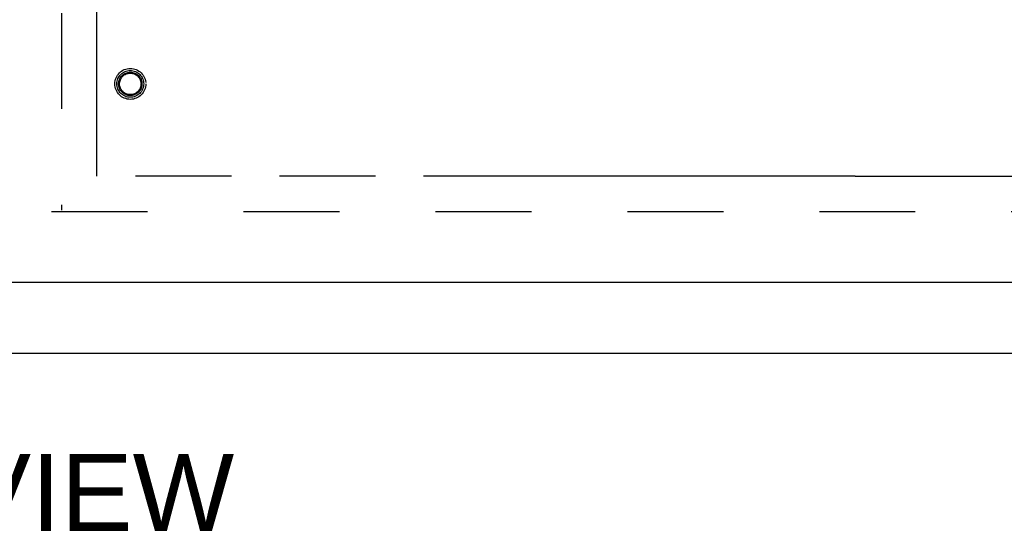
# Model space of a CAD drawing. Header units: inches. Extents: x 0 to 185, y 0 to 120.
# Tile 15 of 102: x 60.45 to 70.88, y 6.29 to 11.73. Entities that reach past the tile are written whole.
import ezdxf

# ---------------------------------------------------------------- set-up
doc = ezdxf.new("R2010")
doc.units = ezdxf.units.IN
doc.header["$LTSCALE"] = 10.163043
doc.header["$MEASUREMENT"] = 0
doc.linetypes.add('HIDDEN', pattern=[0.2, 0.1, -0.1])
doc.linetypes.add('PHANTOM', pattern=[0.8, 0.45, -0.05, 0.1, -0.05, 0.1, -0.05])
doc.layers.get('0').update_dxf_attribs({"linetype": 'CONTINUOUS'})
for name, color, linetype in [('02___PRT_ALL_AXES', 7, 'CONTINUOUS'), ('AVAILABLE_DOOR_SPACE', 7, 'CONTINUOUS'), ('DEFAULT_2', 8, 'HIDDEN'), ('DIMENSIONS', 7, 'CONTINUOUS')]:
    doc.layers.add(name, color=color, linetype=linetype)
doc.styles.get("Standard").update_dxf_attribs({"font": 'arial.ttf'})

msp = doc.modelspace()

# ---------------------------------------------------------------- linework, layer by layer
at = {"color": 3, "linetype": 'Continuous'}
msp.add_line((82.042, 8.943), (59.564, 8.943), dxfattribs=at)
at = {"color": 7, "linetype": 'Continuous'}
msp.add_line((35.324, 8.193), (84.22, 8.193), dxfattribs=at)
at = {"layer": '02___PRT_ALL_AXES', "color": 8, "linetype": 'HIDDEN'}
msp.add_circle((61.626, 11.047), 0.124, dxfattribs=at)
at = {"layer": 'AVAILABLE_DOOR_SPACE', "color": 4, "linetype": 'PHANTOM'}
for p, q in [((61.272, 10.068), (61.272, 66.318)), ((69.303, 10.068), (61.272, 10.068)), ((69.303, 10.07), (72.303, 10.07)), ((69.303, 10.068), (69.303, 10.07))]:
    msp.add_line(p, q, dxfattribs=at)
at = {"layer": 'DEFAULT_2', "color": 8, "linetype": 'HIDDEN'}
for p, q in [((60.897, 66.678), (60.897, 9.708)), ((60.793, 9.693), (81.272, 9.693))]:
    msp.add_line(p, q, dxfattribs=at)
for radius in [0.164, 0.142, 0.124, 0.114]:
    msp.add_circle((61.626, 11.047), radius, dxfattribs=at)

# ---------------------------------------------------------------- texts
at = {"layer": 'DIMENSIONS', "color": 2, "linetype": 'Continuous', "insert": (59.152, 7.124), "char_height": 0.8152, "width": 7.13391, "attachment_point": 2, "line_spacing_factor": 0.9}
msp.add_mtext('FRONT VIEW', dxfattribs=at)

doc.saveas('drawing.dxf')
